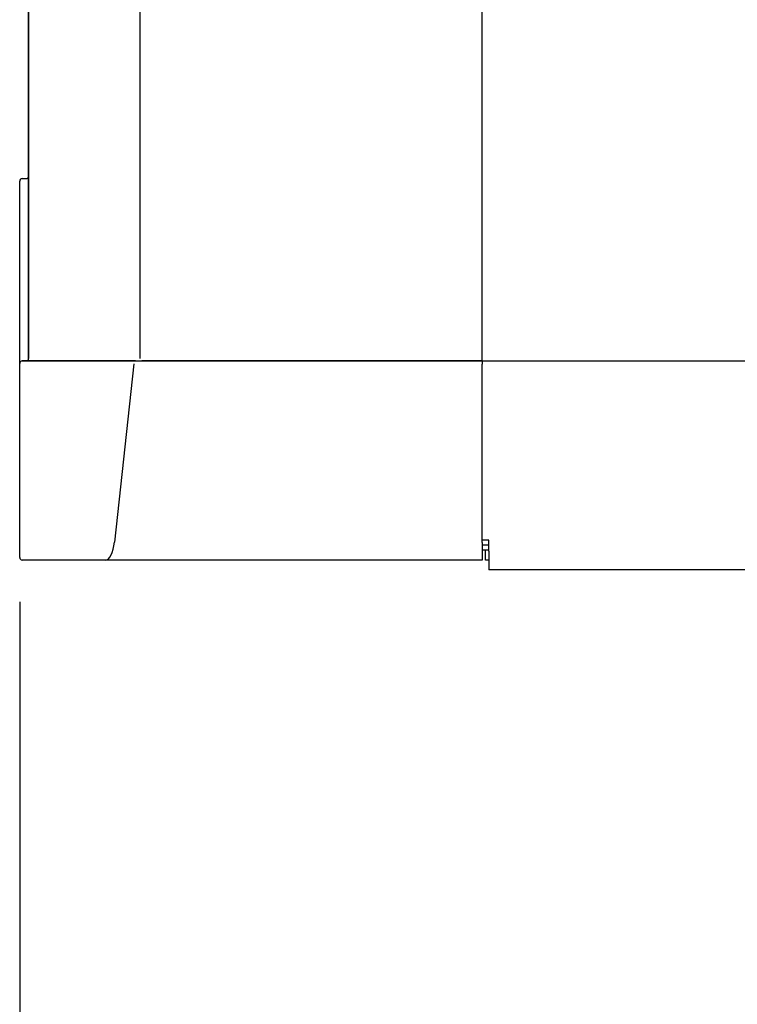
# Model space of a CAD drawing. Header units: millimetres. Extents: x 506 to 3445, y -268 to 1810.
# Tile 74 of 142: x 2184 to 2330, y 971 to 1171. Entities that reach past the tile are written whole.
import ezdxf

# ---------------------------------------------------------------- set-up
doc = ezdxf.new("R2010")
doc.units = ezdxf.units.MM
doc.dimstyles.get("Standard").update_dxf_attribs({"dimtxt": 20, "dimasz": 10, "dimexe": 9, "dimexo": 9, "dimgap": 10, "dimtad": 0, "dimtih": 1, "dimtoh": 1, "dimdsep": 46, "dimtxsty": 'Standard', "dimcen": 0.09, "dimadec": 0, "dimazin": 0, "dimtfac": 1, "dimtofl": 0, "dimtmove": 0, "dimatfit": 3, "dimfxl": 0, "dimtolj": 1, "dimtzin": 0, "dimarcsym": 0})

# ---------------------------------------------------------------- blocks, each defined once
blk = doc.blocks.new('*D13')
at = {"color": 0, "lineweight": -2}
for p, q in [((2184.32, 1052.77), (2184.32, 482.59)), ((2777.32, 1052.77), (2777.32, 482.59)), ((2194.32, 491.59), (2444.15, 491.59)), ((2767.32, 491.59), (2517.48, 491.59))]:
    blk.add_line(p, q, dxfattribs=at)
at = {"color": 0, "lineweight": 18}
for points in [[(2194.32, 493.26), (2194.32, 489.92), (2184.32, 491.59)], [(2767.32, 493.26), (2767.32, 489.92), (2777.32, 491.59)]]:
    blk.add_solid(points, dxfattribs=at)
at = {"layer": 'Defpoints', "color": 0, "lineweight": 18}
for p in [(2184.32, 1061.77), (2777.32, 1061.77), (2777.32, 491.59)]:
    blk.add_point(p, dxfattribs=at)
at = {"color": 0, "lineweight": 18, "insert": (2480.82, 491.59), "char_height": 20, "attachment_point": 5}
blk.add_mtext('\\A1;593', dxfattribs=at)
blk = doc.blocks.new('*D14')
at = {"color": 0, "lineweight": -2}
for p, q in [((2184.32, 1052.77), (2184.32, 552.64)), ((2442.47, 782.19), (2442.47, 552.64)), ((2194.32, 561.64), (2276.72, 561.64)), ((2432.47, 561.64), (2350.06, 561.64))]:
    blk.add_line(p, q, dxfattribs=at)
at = {"color": 0, "lineweight": 18}
for points in [[(2194.32, 563.3), (2194.32, 559.97), (2184.32, 561.64)], [(2432.47, 563.3), (2432.47, 559.97), (2442.47, 561.64)]]:
    blk.add_solid(points, dxfattribs=at)
at = {"layer": 'Defpoints', "color": 0, "lineweight": 18}
for p in [(2184.32, 1061.77), (2442.47, 791.19), (2184.32, 561.64)]:
    blk.add_point(p, dxfattribs=at)
at = {"color": 0, "lineweight": 18, "insert": (2313.39, 561.64), "char_height": 20, "attachment_point": 5}
blk.add_mtext('\\A1;258', dxfattribs=at)

msp = doc.modelspace()

# ---------------------------------------------------------------- linework, layer by layer
for p, q in [((2186.116, 1212.453), (2186.116, 1102.09)), ((2186.116, 1102.09), (2186.116, 1212.453)), ((2208.745, 1102.09), (2208.745, 1212.453)), ((2278.016, 1102.09), (2278.016, 1212.453)), ((2184.316, 1101.093), (2184.316, 1138.04)), ((2184.316, 1101.09), (2184.316, 1138.036)), ((2184.816, 1138.536), (2185.616, 1138.536)), ((2184.316, 1061.771), (2184.316, 1101.09)), ((2184.316, 1061.771), (2184.316, 1101.09)), ((2207.813, 1101.59), (2184.813, 1101.59)), ((2184.816, 1101.59), (2207.816, 1101.59)), ((2207.468, 1101.023), (2203.513, 1064.915)), ((2207.816, 1101.59), (2278.016, 1101.59)), ((2278.016, 1101.59), (2209.094, 1101.59)), ((2278.016, 1101.59), (2278.016, 1102.09)), ((2278.016, 1101.59), (2278.016, 1100.946)), ((2278.016, 1064.839), (2278.016, 1100.946)), ((2406.467, 1101.57), (2278.02, 1101.57)), ((2279.366, 1065.271), (2278.016, 1065.271)), ((2279.366, 1063.047), (2279.366, 1065.271)), ((2278.016, 1064.839), (2278.016, 1061.271)), ((2279.368, 1064.271), (2278.016, 1064.271)), ((2279.368, 1063.271), (2278.017, 1063.271)), ((2278.716, 1061.274), (2278.716, 1063.271)), ((2279.366, 1063.047), (2279.366, 1059.271)), ((2201.754, 1061.271), (2184.813, 1061.271)), ((2202.283, 1061.271), (2184.816, 1061.271)), ((2278.016, 1061.271), (2202.283, 1061.271)), ((2278.016, 1061.271), (2202.287, 1061.271)), ((2279.367, 1061.274), (2278.716, 1061.274)), ((2406.468, 1059.271), (2279.366, 1059.271)), ((2406.468, 1059.271), (2279.366, 1059.271))]:
    msp.add_line(p, q)
for centre, start, end in [((2185.616, 1139.036), 270, 0), ((2184.816, 1138.036), 90, 180), ((2184.816, 1101.09), 90, 180), ((2185.616, 1102.09), 270, 0), ((2184.816, 1061.771), 180, 270)]:
    msp.add_arc(centre, 0.5, start, end)
msp.add_ellipse((2201.75, 1066.271), major_axis=(0, 5), ratio=0.3663169, start_param=3.1437743, end_param=4.4377677)

# ---------------------------------------------------------------- dimensions: what is measured, and where the dimension line sits
at = {"lineweight": 18}
dim = msp.add_aligned_dim(p1=(2184.316, 1061.771), p2=(2777.316, 1061.771), distance=-570.182, dimstyle='Standard', dxfattribs=at)
dim.commit()
dim.dimension.update_dxf_attribs({"geometry": '*D13', "text_midpoint": (2480.816, 491.589)})
dim = msp.add_linear_dim(base=(2184.316, 561.638), p1=(2442.466, 791.187), p2=(2184.316, 1061.771), text='258', dimstyle='Standard', dxfattribs=at)
dim.commit()
dim.dimension.update_dxf_attribs({"geometry": '*D14', "text_midpoint": (2313.391, 561.638)})

doc.saveas('drawing.dxf')
